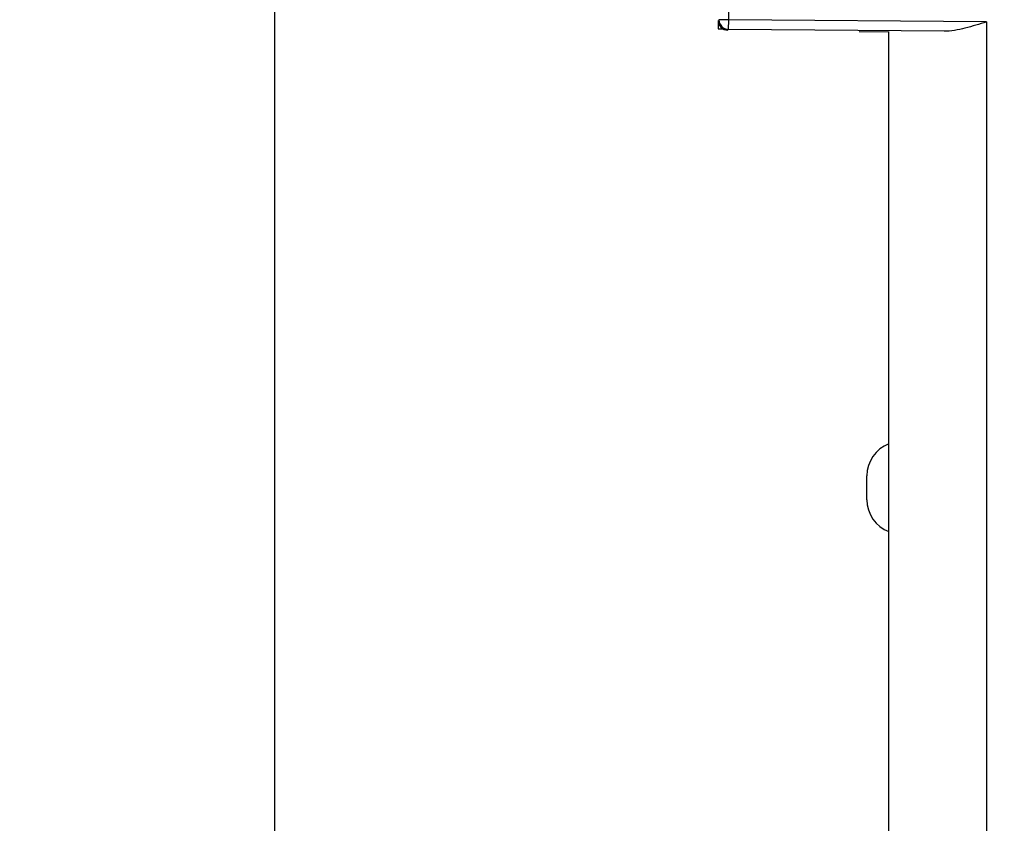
# Model space of a CAD drawing. Header units: millimetres. Extents: x 0 to 420, y 0 to 297.
# Tile 49 of 119: x 68 to 88, y 86 to 102. Entities that reach past the tile are written whole.
import ezdxf

# ---------------------------------------------------------------- set-up
doc = ezdxf.new("R2010")
doc.units = ezdxf.units.MM
doc.header["$LTSCALE"] = 23.1
doc.layers.get('0').update_dxf_attribs({"linetype": 'CONTINUOUS'})
doc.styles.get("Standard").update_dxf_attribs({"font": 'txt', "width": 0.6})
doc.dimstyles.new('DIMSTYLE_1', dxfattribs={"dimtxt": 4, "dimasz": 2.6, "dimexe": 1.2, "dimexo": 0.1, "dimgap": 1, "dimtad": 1, "dimzin": 0, "dimdsep": 46, "dimtxsty": 'Standard', "dimblk": '_FILLED', "dimblk1": '_FILLED', "dimblk2": '_FILLED', "dimcen": 0.09, "dimazin": 0, "dimtp": 0.01, "dimtm": 0.01, "dimtfac": 1, "dimtofl": 0, "dimtmove": 0, "dimatfit": 3, "dimldrblk": '_FILLED', "dimfxl": 1, "dimtolj": 1, "dimtzin": 0, "dimarcsym": 0})

# ---------------------------------------------------------------- blocks, each defined once
blk = doc.blocks.new('_FILLED')
at = {"color": 0, "linetype": 'ByBlock'}
blk.add_solid([(0, 0), (-1, 0.1923), (-1, -0.1923)], dxfattribs=at)
blk = doc.blocks.new('*D1')
at = {"color": 2, "linetype": 'Continuous', "transparency": 16777216}
for p, q in [((86.234, 128.807), (71.962, 128.807)), ((73.162, 128.807), (73.162, 71.907)), ((73.162, 15.007), (73.162, 71.907)), ((86.234, 15.007), (71.962, 15.007))]:
    blk.add_line(p, q, dxfattribs=at)
at = {"color": 2, "linetype": 'Continuous', "transparency": 16777216, "xscale": 2.6, "yscale": 2.6, "zscale": 2.6}
for p, rotation in [((73.162, 128.807), 90), ((73.162, 15.007), 270)]:
    blk.add_blockref('_FILLED', p, dxfattribs=dict(at, rotation=rotation))
at = {"color": 2, "linetype": 'Continuous', "transparency": 16777216, "insert": (68.162, 71.907), "char_height": 4, "width": 14.4, "attachment_point": 2, "rotation": 90, "line_spacing_factor": 0.9}
blk.add_mtext('113.80', dxfattribs=at)
blk = doc.blocks.new('*D6')
at = {"color": 2, "linetype": 'Continuous', "transparency": 16777216}
for p, q in [((110.466, 132.308), (63.962, 132.308)), ((65.162, 132.308), (65.162, 71.907)), ((65.162, 11.505), (65.162, 71.907)), ((110.466, 11.505), (63.962, 11.505))]:
    blk.add_line(p, q, dxfattribs=at)
at = {"color": 2, "linetype": 'Continuous', "transparency": 16777216, "xscale": 2.6, "yscale": 2.6, "zscale": 2.6}
for p, rotation in [((65.162, 132.308), 90), ((65.162, 11.505), 270)]:
    blk.add_blockref('_FILLED', p, dxfattribs=dict(at, rotation=rotation))
at = {"color": 2, "linetype": 'Continuous', "transparency": 16777216, "insert": (60.162, 71.907), "char_height": 4, "width": 14.4, "attachment_point": 2, "rotation": 90, "line_spacing_factor": 0.9}
blk.add_mtext('120.80', dxfattribs=at)

msp = doc.modelspace()

# ---------------------------------------------------------------- linework, layer by layer
at = {"color": 7, "linetype": 'Continuous'}
for p, q in [((82.478, 102.256), (82.478, 114.791)), ((82.262, 102.241), (82.262, 102.068)), ((82.478, 102.256), (82.278, 102.256)), ((82.476, 102.056), (82.478, 102.256)), ((87.762, 102.21), (82.478, 102.256)), ((87.762, 102.21), (87.762, 41.603)), ((82.262, 102.068), (82.367, 102.066)), ((86.894, 102.018), (82.476, 102.056)), ((85.152, 102.017), (85.762, 102.007)), ((85.762, 42), (85.762, 102.012)), ((85.312, 92.41), (85.312, 92.903))]:
    msp.add_line(p, q, dxfattribs=at)
for centre, radius, start, end in [((82.462, 102.241), 0.2, 179.9108, 269.5849), ((82.478, 102.256), 0.2, 180.0351, 235.3303), ((86.012, 92.903), 0.7, 110.9248, 180), ((86.012, 92.41), 0.7, 180, 249.0752)]:
    msp.add_arc(centre, radius, start, end, dxfattribs=at)
msp.add_open_spline([(87.762, 102.21), (87.617, 102.165), (87.4, 102.098), (87.11, 102.034), (86.965, 102.017), (86.894, 102.018)], degree=3, knots=[0, 0, 0, 0, 0.512679, 0.76131, 1, 1, 1, 1], dxfattribs=at)
msp.add_open_spline([(82.364, 102.092), (82.397, 102.069), (82.437, 102.057), (82.476, 102.056)], degree=3, dxfattribs=at)

# ---------------------------------------------------------------- dimensions: what is measured, and where the dimension line sits
at = {"color": 2, "linetype": 'Continuous'}
for base, p1, p2, picture, middle in [((65.162, 11.505), (110.566, 132.308), (110.566, 11.505), '*D6', (65.162, 72.207)), ((73.162, 15.007), (86.334, 128.807), (86.334, 15.007), '*D1', (73.162, 72.207))]:
    dim = msp.add_linear_dim(base=base, p1=p1, p2=p2, angle=270, dimstyle='DIMSTYLE_1', dxfattribs=at)
    dim.commit()
    dim.dimension.update_dxf_attribs({"geometry": picture, "text_midpoint": middle, "dimtype": 160})

doc.saveas('drawing.dxf')
